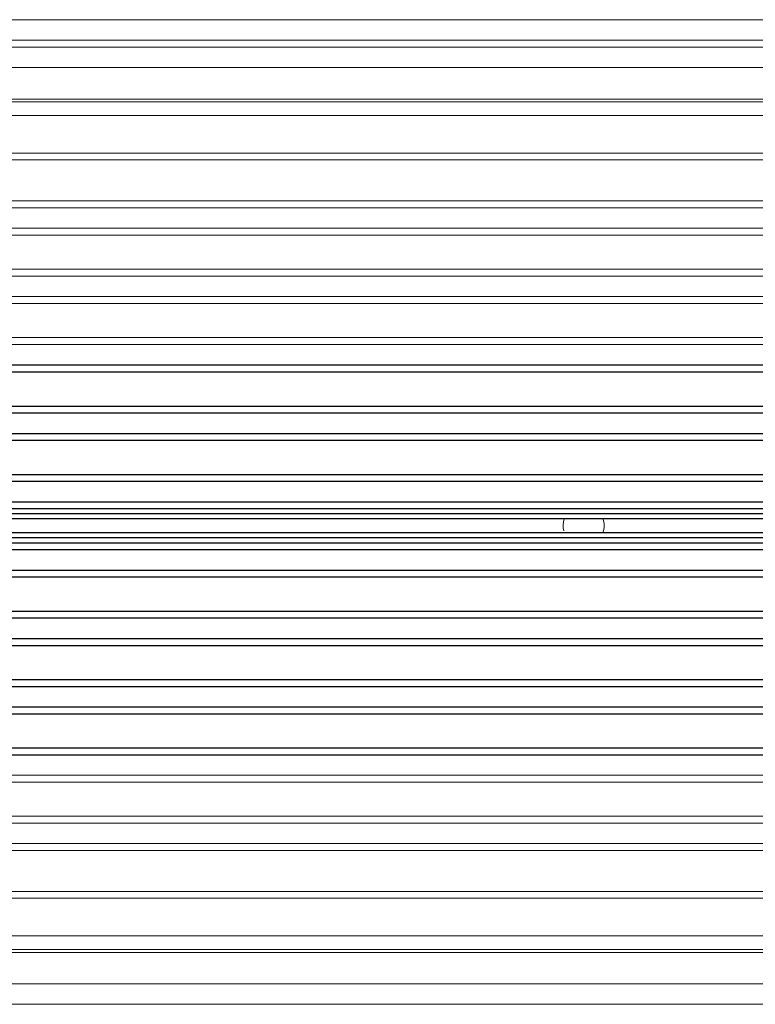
# Model space of a CAD drawing. Header units: millimetres. Extents: x 18546 to 26367, y -13731 to -7651.
# Tile 31 of 40: x 25521 to 25575, y -7810 to -7738. Entities that reach past the tile are written whole.
import ezdxf

# ---------------------------------------------------------------- set-up
doc = ezdxf.new("R2010")
doc.units = ezdxf.units.MM
doc.header["$LTSCALE"] = 50
doc.layers.get('0').update_dxf_attribs({"lineweight": 18})
doc.layers.add('02___PRT_ALL_AXES', color=7, linetype='Continuous')

msp = doc.modelspace()

# ---------------------------------------------------------------- linework, layer by layer
at = {"color": 3, "linetype": 'Continuous'}
msp.add_line((25467.303, -7738.42), (26367.303, -7738.42), dxfattribs=at)
at = {"color": 7, "linetype": 'Continuous'}
for p, q in [((26367.303, -7739.92), (25467.303, -7739.92)), ((25482.303, -7740.42), (26352.303, -7740.42)), ((25482.303, -7741.92), (26352.303, -7741.92)), ((25675.803, -7744.22), (25482.303, -7744.22)), ((25482.303, -7744.42), (25675.803, -7744.42)), ((25484.91, -7745.42), (25675.803, -7745.42)), ((25487.303, -7748.17), (25675.803, -7748.17)), ((25487.303, -7748.67), (25675.803, -7748.67)), ((25487.303, -7751.67), (25675.803, -7751.67)), ((25487.303, -7752.17), (25675.803, -7752.17)), ((25487.303, -7753.67), (25675.803, -7753.67)), ((25487.303, -7754.17), (25675.803, -7754.17)), ((25487.303, -7756.67), (25675.803, -7756.67)), ((25487.303, -7757.17), (25675.803, -7757.17)), ((25487.303, -7758.67), (25675.803, -7758.67)), ((25487.303, -7759.17), (25675.803, -7759.17)), ((25487.303, -7761.67), (25661.803, -7761.67)), ((25487.303, -7762.17), (25661.803, -7762.17)), ((25487.303, -7764.17), (25661.803, -7764.17)), ((25487.303, -7769.17), (25639.803, -7769.17)), ((25487.303, -7774.17), (25639.803, -7774.17)), ((25639.803, -7774.92), (25487.303, -7774.92)), ((25487.303, -7779.17), (25639.803, -7779.17)), ((25487.303, -7784.17), (25639.803, -7784.17)), ((25487.303, -7789.17), (25661.803, -7789.17)), ((25487.303, -7793.67), (25661.803, -7793.67)), ((25487.303, -7794.17), (25661.803, -7794.17)), ((25487.303, -7796.67), (25661.803, -7796.67)), ((25487.303, -7797.17), (25661.803, -7797.17)), ((25487.303, -7798.67), (25661.803, -7798.67)), ((25487.303, -7799.17), (25661.803, -7799.17)), ((25487.303, -7802.17), (25661.803, -7802.17)), ((25487.303, -7802.67), (25661.803, -7802.67)), ((25484.91, -7805.42), (25661.803, -7805.42)), ((25482.303, -7806.42), (25661.803, -7806.42)), ((25482.303, -7806.62), (25661.803, -7806.62)), ((25482.303, -7808.92), (25661.803, -7808.92)), ((25482.303, -7810.42), (25661.803, -7810.42))]:
    msp.add_line(p, q, dxfattribs=at)
at = {"color": 2, "linetype": 'Continuous'}
for start, end in [(160.52792, 195), (340.52461, 19.47539)]:
    msp.add_arc((25562.303, -7775.42), 1.5, start, end, dxfattribs=at)
at = {"layer": '02___PRT_ALL_AXES', "color": 7, "linetype": 'Continuous'}
for p, q in [((25487.303, -7763.67), (25661.803, -7763.67)), ((25487.303, -7764.17), (25661.803, -7764.17)), ((25487.303, -7766.67), (25639.803, -7766.67)), ((25487.303, -7767.17), (25639.803, -7767.17)), ((25487.303, -7768.67), (25639.803, -7768.67)), ((25487.303, -7769.17), (25639.803, -7769.17)), ((25487.303, -7771.67), (25639.803, -7771.67)), ((25487.303, -7772.17), (25639.803, -7772.17)), ((25487.303, -7773.67), (25639.803, -7773.67)), ((25487.303, -7774.17), (25639.803, -7774.17)), ((25639.803, -7774.545), (25487.303, -7774.545)), ((25639.803, -7774.92), (25487.303, -7774.92)), ((25487.303, -7775.92), (25639.803, -7775.92)), ((25487.303, -7776.295), (25639.803, -7776.295)), ((25487.303, -7776.67), (25639.803, -7776.67)), ((25487.303, -7777.17), (25639.803, -7777.17)), ((25487.303, -7778.67), (25639.803, -7778.67)), ((25487.303, -7779.17), (25639.803, -7779.17)), ((25487.303, -7781.67), (25639.803, -7781.67)), ((25487.303, -7782.17), (25639.803, -7782.17)), ((25487.303, -7783.67), (25639.803, -7783.67)), ((25487.303, -7784.17), (25639.803, -7784.17)), ((25487.303, -7786.67), (25661.803, -7786.67)), ((25487.303, -7787.17), (25661.803, -7787.17)), ((25487.303, -7788.67), (25661.803, -7788.67)), ((25487.303, -7789.17), (25661.803, -7789.17)), ((25487.303, -7791.67), (25661.803, -7791.67)), ((25487.303, -7792.17), (25661.803, -7792.17))]:
    msp.add_line(p, q, dxfattribs=at)

doc.saveas('drawing.dxf')
